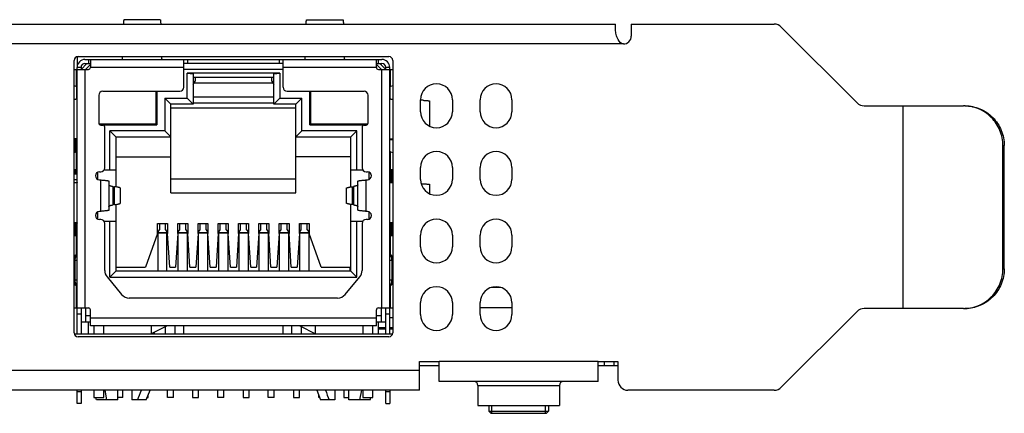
# Model space of a CAD drawing. Header units: millimetres. Extents: x 101 to 446, y 77 to 368.
# Tile 9 of 11: x 256 to 306, y 348 to 368. Entities that reach past the tile are written whole.
import ezdxf

# ---------------------------------------------------------------- set-up
doc = ezdxf.new("R2010")
doc.units = ezdxf.units.MM
doc.header["$LTSCALE"] = 32.67
doc.layers.add('00_COMPONENTS', color=7, linetype='CONTINUOUS')

msp = doc.modelspace()

# ---------------------------------------------------------------- linework, layer by layer
at = {"layer": '00_COMPONENTS', "color": 7}
for p, q in [((193.843, 368.008), (286.128, 368.008)), ((263.205, 368.23), (261.376, 368.23)), ((270.576, 368.23), (272.405, 368.23)), ((286.128, 367.779), (286.128, 368.008)), ((286.928, 368.008), (294.128, 368.008)), ((286.928, 368.008), (286.928, 367.408)), ((294.482, 367.861), (298.299, 364.044)), ((286.528, 367.008), (286.508, 367.008)), ((258.866, 352.478), (258.866, 366.178)), ((259.015, 366.378), (259.015, 365.828)), ((259.066, 366.378), (274.716, 366.378)), ((259.216, 365.728), (259.516, 366.028)), ((259.416, 366.228), (274.366, 366.228)), ((259.416, 366.028), (259.691, 366.028)), ((259.691, 365.978), (259.441, 365.728)), ((259.691, 366.228), (259.691, 365.828)), ((264.391, 364.828), (264.391, 366.228)), ((269.39, 366.028), (264.392, 366.028)), ((269.391, 364.828), (269.391, 366.228)), ((274.091, 365.828), (274.091, 366.228)), ((274.091, 366.028), (274.366, 366.028)), ((274.341, 365.728), (274.091, 365.978)), ((274.266, 366.028), (274.566, 365.728)), ((274.916, 366.178), (274.916, 352.478)), ((258.867, 365.728), (259.591, 365.728)), ((259.016, 352.428), (259.016, 365.828)), ((259.216, 365.828), (259.216, 365.728)), ((269.391, 365.728), (264.391, 365.728)), ((269.221, 365.538), (264.561, 365.538)), ((264.561, 365.538), (264.861, 365.501)), ((264.561, 364.278), (264.561, 365.538)), ((264.861, 365.501), (264.861, 363.978)), ((268.921, 365.501), (269.221, 365.538)), ((268.921, 363.978), (268.921, 365.501)), ((269.221, 365.538), (269.221, 364.278)), ((274.191, 365.728), (274.914, 365.728)), ((274.566, 365.728), (274.566, 365.828)), ((274.766, 352.428), (274.766, 365.828)), ((264.861, 365.338), (268.921, 365.338)), ((264.861, 364.963), (264.961, 365.138)), ((268.878, 365.038), (264.903, 365.038)), ((264.961, 365.338), (264.961, 365.138)), ((268.821, 365.138), (268.821, 365.338)), ((268.821, 365.138), (268.921, 364.963)), ((258.979, 364.876), (258.866, 364.902)), ((258.991, 364.872), (258.991, 364.226)), ((260.111, 364.428), (260.111, 363.028)), ((260.311, 364.628), (264.191, 364.628)), ((262.986, 364.628), (262.986, 362.981)), ((263.036, 364.438), (262.986, 364.438)), ((263.036, 364.628), (263.036, 362.938)), ((269.591, 364.628), (273.471, 364.628)), ((270.746, 362.938), (270.746, 364.628)), ((270.796, 364.438), (270.746, 364.438)), ((270.796, 362.981), (270.796, 364.628)), ((273.671, 363.028), (273.671, 364.428)), ((274.791, 364.226), (274.791, 364.872)), ((274.916, 364.902), (274.802, 364.876)), ((263.441, 364.278), (264.561, 364.278)), ((263.441, 364.278), (263.441, 362.638)), ((263.741, 363.978), (263.441, 364.278)), ((264.861, 363.978), (263.741, 363.978)), ((263.741, 359.528), (263.741, 363.978)), ((264.561, 364.278), (264.861, 363.978)), ((268.921, 364.338), (264.861, 364.338)), ((268.921, 364.038), (264.861, 364.038)), ((269.221, 364.278), (268.921, 363.978)), ((270.041, 363.978), (268.921, 363.978)), ((269.221, 364.278), (270.341, 364.278)), ((270.341, 364.278), (270.041, 363.978)), ((270.041, 359.528), (270.041, 363.978)), ((270.341, 362.638), (270.341, 364.278)), ((276.316, 363.598), (276.316, 364.198)), ((276.768, 364.142), (276.768, 362.879)), ((277.916, 364.198), (277.916, 363.598)), ((279.316, 363.598), (279.316, 364.198)), ((280.916, 364.198), (280.916, 363.598)), ((270.041, 363.778), (263.741, 363.778)), ((298.653, 363.898), (303.649, 363.898)), ((300.611, 353.698), (300.611, 363.898)), ((262.986, 362.981), (260.122, 362.981)), ((262.986, 363.338), (263.036, 363.338)), ((270.746, 363.338), (270.796, 363.338)), ((273.659, 362.981), (270.796, 362.981)), ((260.167, 362.938), (263.036, 362.938)), ((260.211, 362.928), (260.311, 362.928)), ((260.411, 360.778), (260.411, 362.828)), ((263.441, 362.638), (260.671, 362.638)), ((260.671, 360.678), (260.671, 362.638)), ((260.671, 362.638), (260.971, 362.338)), ((263.741, 362.338), (263.441, 362.638)), ((270.341, 362.638), (270.041, 362.338)), ((273.111, 362.638), (270.341, 362.638)), ((270.746, 362.938), (273.614, 362.938)), ((272.811, 362.338), (273.111, 362.638)), ((273.111, 360.678), (273.111, 362.638)), ((273.371, 362.828), (273.371, 360.778)), ((273.471, 362.928), (273.571, 362.928)), ((258.927, 361.568), (258.927, 362.233)), ((258.991, 362.23), (258.991, 361.584)), ((260.971, 362.338), (263.741, 362.338)), ((260.971, 362.338), (260.971, 359.82)), ((270.041, 362.338), (272.811, 362.338)), ((272.811, 359.82), (272.811, 362.338)), ((274.916, 362.178), (274.766, 362.178)), ((258.866, 361.554), (258.979, 361.58)), ((274.802, 361.58), (274.916, 361.554)), ((305.641, 355.698), (305.641, 361.898)), ((305.711, 355.698), (305.711, 361.898)), ((260.971, 361.338), (263.741, 361.338)), ((272.811, 361.338), (270.041, 361.338)), ((258.979, 360.676), (258.866, 360.702)), ((258.866, 360.478), (259.016, 360.478)), ((258.927, 360.478), (258.927, 360.688)), ((258.991, 360.672), (258.991, 360.478)), ((260.071, 360.191), (260.071, 360.565)), ((260.141, 360.578), (260.211, 360.578)), ((260.384, 360.678), (260.971, 360.678)), ((272.811, 360.678), (273.397, 360.678)), ((273.571, 360.578), (273.641, 360.578)), ((273.711, 360.565), (273.711, 360.191)), ((274.791, 360.026), (274.791, 360.672)), ((274.916, 360.702), (274.802, 360.676)), ((274.854, 360.688), (274.854, 360.023)), ((276.316, 360.198), (276.316, 360.798)), ((277.916, 360.798), (277.916, 360.198)), ((279.316, 360.198), (279.316, 360.798)), ((280.916, 360.798), (280.916, 360.198)), ((259.016, 360.178), (258.866, 360.178)), ((260.141, 360.178), (260.221, 360.168)), ((260.621, 360.111), (260.621, 358.645)), ((263.741, 360.228), (270.041, 360.228)), ((273.161, 358.645), (273.161, 360.111)), ((273.561, 360.168), (273.641, 360.178)), ((260.835, 359.841), (260.911, 359.829)), ((261.197, 359.002), (261.197, 359.754)), ((263.741, 359.528), (270.041, 359.528)), ((272.584, 359.002), (272.584, 359.754)), ((272.87, 359.829), (272.946, 359.841)), ((276.768, 359.942), (276.768, 359.479)), ((260.071, 358.191), (260.071, 358.565)), ((260.221, 358.588), (260.141, 358.578)), ((260.911, 358.927), (260.835, 358.915)), ((260.971, 358.936), (260.971, 355.578)), ((272.811, 355.578), (272.811, 358.936)), ((272.946, 358.915), (272.87, 358.927)), ((273.641, 358.578), (273.561, 358.588)), ((273.711, 358.565), (273.711, 358.191)), ((258.927, 357.368), (258.927, 358.033)), ((258.991, 358.03), (258.991, 357.384)), ((260.211, 358.178), (260.141, 358.178)), ((260.971, 358.078), (260.384, 358.078)), ((260.671, 355.278), (260.671, 358.078)), ((273.397, 358.078), (272.811, 358.078)), ((273.111, 355.278), (273.111, 358.078)), ((273.641, 358.178), (273.571, 358.178)), ((274.791, 357.384), (274.791, 358.03)), ((274.854, 358.033), (274.854, 357.368)), ((260.411, 355.609), (260.411, 357.978)), ((263.071, 357.978), (263.571, 357.978)), ((263.071, 357.478), (263.071, 357.978)), ((263.096, 357.555), (263.171, 357.662)), ((263.096, 355.578), (263.096, 357.555)), ((263.171, 357.978), (263.171, 357.662)), ((263.471, 357.662), (263.471, 357.978)), ((263.471, 357.662), (263.546, 357.555)), ((263.546, 355.578), (263.546, 357.555)), ((263.571, 357.978), (263.571, 357.478)), ((264.091, 357.978), (264.591, 357.978)), ((264.091, 357.478), (264.091, 357.978)), ((264.116, 357.555), (264.191, 357.662)), ((264.116, 355.578), (264.116, 357.555)), ((264.191, 357.662), (264.191, 357.978)), ((264.491, 357.662), (264.491, 357.978)), ((264.491, 357.662), (264.566, 357.555)), ((264.566, 357.555), (264.566, 355.578)), ((264.591, 357.978), (264.591, 357.478)), ((265.111, 357.978), (265.611, 357.978)), ((265.111, 357.478), (265.111, 357.978)), ((265.136, 357.555), (265.211, 357.662)), ((265.136, 355.578), (265.136, 357.555)), ((265.211, 357.662), (265.211, 357.978)), ((265.511, 357.662), (265.511, 357.978)), ((265.511, 357.662), (265.586, 357.555)), ((265.586, 357.555), (265.586, 355.578)), ((265.611, 357.978), (265.611, 357.478)), ((266.131, 357.978), (266.631, 357.978)), ((266.131, 357.478), (266.131, 357.978)), ((266.156, 357.555), (266.231, 357.662)), ((266.156, 355.578), (266.156, 357.555)), ((266.231, 357.662), (266.231, 357.978)), ((266.531, 357.662), (266.531, 357.978)), ((266.531, 357.662), (266.606, 357.555)), ((266.606, 357.555), (266.606, 355.578)), ((266.631, 357.978), (266.631, 357.478)), ((267.151, 357.978), (267.651, 357.978)), ((267.151, 357.478), (267.151, 357.978)), ((267.176, 357.555), (267.251, 357.662)), ((267.176, 355.578), (267.176, 357.555)), ((267.251, 357.662), (267.251, 357.978)), ((267.551, 357.662), (267.551, 357.978)), ((267.551, 357.662), (267.626, 357.555)), ((267.626, 357.555), (267.626, 355.578)), ((267.651, 357.978), (267.651, 357.478)), ((268.171, 357.978), (268.671, 357.978)), ((268.171, 357.478), (268.171, 357.978)), ((268.196, 357.555), (268.271, 357.662)), ((268.196, 355.578), (268.196, 357.555)), ((268.271, 357.662), (268.271, 357.978)), ((268.571, 357.662), (268.571, 357.978)), ((268.571, 357.662), (268.646, 357.555)), ((268.646, 357.555), (268.646, 355.578)), ((268.671, 357.978), (268.671, 357.478)), ((269.191, 357.978), (269.691, 357.978)), ((269.191, 357.478), (269.191, 357.978)), ((269.216, 357.555), (269.291, 357.662)), ((269.216, 355.578), (269.216, 357.555)), ((269.291, 357.662), (269.291, 357.978)), ((269.591, 357.662), (269.591, 357.978)), ((269.591, 357.662), (269.666, 357.555)), ((269.666, 357.555), (269.666, 355.578)), ((269.691, 357.978), (269.691, 357.478)), ((270.211, 357.978), (270.711, 357.978)), ((270.211, 357.478), (270.211, 357.978)), ((270.236, 357.555), (270.311, 357.662)), ((270.236, 355.578), (270.236, 357.555)), ((270.311, 357.662), (270.311, 357.978)), ((270.611, 357.662), (270.611, 357.978)), ((270.611, 357.662), (270.686, 357.555)), ((270.686, 357.555), (270.686, 355.578)), ((270.711, 357.978), (270.711, 357.478)), ((273.371, 357.978), (273.371, 355.609)), ((258.866, 357.354), (258.979, 357.38)), ((263.071, 357.478), (262.471, 355.778)), ((263.682, 355.778), (263.571, 357.478)), ((264.091, 357.478), (263.979, 355.778)), ((264.702, 355.778), (264.591, 357.478)), ((265.111, 357.478), (264.999, 355.778)), ((265.722, 355.778), (265.611, 357.478)), ((266.131, 357.478), (266.019, 355.778)), ((266.742, 355.778), (266.631, 357.478)), ((267.151, 357.478), (267.039, 355.778)), ((267.762, 355.778), (267.651, 357.478)), ((268.171, 357.478), (268.059, 355.778)), ((268.782, 355.778), (268.671, 357.478)), ((269.191, 357.478), (269.079, 355.778)), ((269.802, 355.778), (269.691, 357.478)), ((270.211, 357.478), (270.099, 355.778)), ((271.311, 355.778), (270.711, 357.478)), ((274.802, 357.38), (274.916, 357.354)), ((276.316, 356.798), (276.316, 357.398)), ((277.916, 357.398), (277.916, 356.798)), ((279.316, 356.798), (279.316, 357.398)), ((280.916, 357.398), (280.916, 356.798)), ((260.971, 355.578), (260.671, 355.278)), ((260.971, 355.778), (262.471, 355.778)), ((272.811, 355.578), (260.971, 355.578)), ((263.682, 355.778), (263.979, 355.778)), ((264.702, 355.778), (264.999, 355.778)), ((265.722, 355.778), (266.019, 355.778)), ((266.742, 355.778), (267.039, 355.778)), ((267.762, 355.778), (268.059, 355.778)), ((268.782, 355.778), (269.079, 355.778)), ((269.802, 355.778), (270.099, 355.778)), ((271.311, 355.778), (272.811, 355.778)), ((272.756, 355.778), (272.756, 355.578)), ((272.811, 355.578), (273.111, 355.278)), ((260.526, 355.289), (261.261, 354.408)), ((260.671, 355.278), (273.111, 355.278)), ((272.52, 354.408), (273.255, 355.289)), ((280.362, 354.758), (279.869, 354.758)), ((272.136, 354.228), (261.645, 354.228)), ((258.867, 353.728), (259.591, 353.728)), ((259.216, 353.728), (259.216, 352.428)), ((259.436, 353.728), (259.436, 353.028)), ((259.691, 352.828), (259.691, 353.628)), ((274.091, 352.828), (274.091, 353.628)), ((274.191, 353.728), (274.914, 353.728)), ((274.346, 353.028), (274.346, 353.728)), ((274.566, 352.428), (274.566, 353.728)), ((276.316, 353.398), (276.316, 353.998)), ((277.916, 353.998), (277.916, 353.398)), ((279.316, 353.398), (279.316, 353.998)), ((280.916, 353.998), (280.916, 353.398)), ((298.299, 353.551), (294.482, 349.734)), ((303.649, 353.698), (298.653, 353.698)), ((259.216, 353.028), (259.691, 353.028)), ((259.691, 353.328), (259.436, 353.328)), ((259.601, 352.428), (259.601, 353.028)), ((274.346, 353.328), (274.091, 353.328)), ((274.091, 353.028), (274.566, 353.028)), ((274.181, 353.028), (274.181, 352.428)), ((274.766, 353.248), (274.916, 353.248)), ((274.091, 352.828), (259.691, 352.828)), ((259.866, 352.828), (259.866, 352.428)), ((260.366, 352.428), (260.366, 352.828)), ((263.551, 352.828), (262.751, 352.428)), ((262.751, 352.828), (262.751, 352.428)), ((263.466, 352.428), (263.466, 352.785)), ((263.966, 352.428), (263.966, 352.828)), ((264.391, 352.428), (264.391, 352.828)), ((269.391, 352.428), (269.391, 352.828)), ((269.816, 352.828), (269.816, 352.428)), ((270.231, 352.828), (271.031, 352.428)), ((270.316, 352.428), (270.316, 352.785)), ((271.031, 352.428), (271.031, 352.828)), ((273.416, 352.828), (273.416, 352.428)), ((273.916, 352.428), (273.916, 352.828)), ((274.181, 352.748), (274.566, 352.748)), ((274.181, 352.678), (274.566, 352.678)), ((274.766, 352.748), (274.916, 352.748)), ((274.766, 352.678), (274.916, 352.678)), ((258.866, 352.428), (274.916, 352.428)), ((274.716, 352.278), (259.066, 352.278)), ((262.906, 352.505), (262.906, 352.428)), ((276.256, 351.028), (277.256, 351.028)), ((276.256, 349.588), (276.256, 351.028)), ((276.756, 350.828), (277.256, 350.828)), ((277.256, 350.028), (277.256, 351.028)), ((285.256, 351.028), (286.256, 351.028)), ((285.256, 350.028), (285.256, 351.028)), ((285.256, 350.828), (286.256, 350.828)), ((286.056, 351.028), (286.056, 350.828)), ((286.256, 351.028), (286.256, 350.088)), ((276.256, 349.588), (195.856, 349.588)), ((259.016, 348.928), (259.016, 349.588)), ((259.216, 349.588), (259.216, 348.928)), ((259.866, 349.588), (259.866, 349.228)), ((260.366, 349.228), (260.366, 349.588)), ((260.52, 349.108), (260.428, 349.588)), ((260.456, 349.44), (260.428, 349.588)), ((261.076, 349.108), (261.076, 349.588)), ((261.326, 349.228), (261.326, 349.588)), ((261.776, 349.588), (261.776, 349.108)), ((262.501, 349.108), (262.693, 349.588)), ((263.566, 349.228), (263.566, 349.588)), ((263.866, 349.228), (263.866, 349.588)), ((264.836, 349.588), (264.836, 349.228)), ((265.136, 349.228), (265.136, 349.588)), ((266.106, 349.228), (266.106, 349.588)), ((266.406, 349.228), (266.406, 349.588)), ((267.376, 349.588), (267.376, 349.228)), ((267.676, 349.228), (267.676, 349.588)), ((268.646, 349.228), (268.646, 349.588)), ((268.946, 349.228), (268.946, 349.588)), ((269.916, 349.588), (269.916, 349.228)), ((270.216, 349.228), (270.216, 349.588)), ((271.089, 349.588), (271.281, 349.108)), ((272.006, 349.588), (272.006, 349.108)), ((272.456, 349.588), (272.456, 349.228)), ((272.706, 349.108), (272.706, 349.588)), ((273.261, 349.108), (273.353, 349.588)), ((273.416, 349.588), (273.416, 349.228)), ((273.916, 349.228), (273.916, 349.588)), ((274.566, 348.928), (274.566, 349.588)), ((274.766, 349.588), (274.766, 348.928)), ((285.256, 350.028), (277.256, 350.028)), ((279.206, 349.828), (279.206, 348.828)), ((283.306, 349.828), (283.306, 348.828)), ((294.128, 349.588), (286.756, 349.588)), ((259.866, 349.228), (260.366, 349.228)), ((260.001, 349.108), (259.969, 349.228)), ((261.076, 349.108), (260.001, 349.108)), ((261.326, 349.228), (261.076, 349.228)), ((262.501, 349.108), (261.776, 349.108)), ((262.549, 349.228), (262.596, 349.228)), ((262.596, 349.228), (262.596, 349.345)), ((263.866, 349.228), (263.566, 349.228)), ((264.836, 349.228), (265.136, 349.228)), ((266.406, 349.228), (266.106, 349.228)), ((267.376, 349.228), (267.676, 349.228)), ((268.946, 349.228), (268.646, 349.228)), ((269.916, 349.228), (270.216, 349.228)), ((271.186, 349.228), (271.186, 349.345)), ((271.233, 349.228), (271.186, 349.228)), ((272.006, 349.108), (271.281, 349.108)), ((272.456, 349.228), (272.706, 349.228)), ((273.781, 349.108), (272.706, 349.108)), ((273.416, 349.228), (273.916, 349.228)), ((273.781, 349.108), (273.812, 349.228)), ((259.216, 348.928), (259.016, 348.928)), ((274.566, 348.928), (274.766, 348.928)), ((279.206, 348.828), (283.306, 348.828)), ((279.756, 348.828), (279.756, 348.528)), ((282.756, 348.828), (282.756, 348.528)), ((279.756, 348.528), (279.971, 348.528)), ((279.856, 348.428), (279.756, 348.528)), ((279.857, 348.428), (282.654, 348.428)), ((279.971, 348.528), (282.647, 348.528)), ((282.647, 348.528), (282.756, 348.528)), ((282.656, 348.428), (282.756, 348.528))]:
    msp.add_line(p, q, dxfattribs=at)
at = {"layer": '00_COMPONENTS', "color": 4}
for p, q in [((286.508, 367.008), (193.463, 367.008)), ((259.591, 366.228), (259.591, 366.028)), ((264.591, 366.028), (264.591, 366.228)), ((269.191, 366.228), (269.191, 366.028)), ((274.191, 366.028), (274.191, 366.228)), ((258.979, 365.728), (258.979, 364.876)), ((259.216, 365.828), (259.016, 365.828)), ((259.416, 365.728), (259.416, 353.728)), ((264.391, 365.828), (259.691, 365.828)), ((274.091, 365.828), (269.391, 365.828)), ((274.366, 353.728), (274.366, 365.728)), ((274.766, 365.828), (274.566, 365.828)), ((274.802, 364.876), (274.802, 365.728)), ((258.981, 361.58), (258.981, 362.23)), ((258.979, 361.58), (258.979, 360.676)), ((274.802, 360.676), (274.802, 361.58)), ((305.641, 361.898), (305.711, 361.898)), ((258.981, 360.478), (258.981, 360.676)), ((274.8, 360.676), (274.8, 360.026)), ((260.221, 358.588), (260.221, 360.168)), ((273.561, 360.168), (273.561, 358.588)), ((260.835, 358.915), (260.835, 359.841)), ((260.911, 358.927), (260.911, 359.829)), ((272.87, 359.829), (272.87, 358.927)), ((272.946, 359.841), (272.946, 358.915)), ((258.981, 357.38), (258.981, 358.03)), ((274.8, 358.03), (274.8, 357.38)), ((263.096, 357.522), (263.546, 357.522)), ((264.116, 357.522), (264.566, 357.522)), ((265.136, 357.522), (265.586, 357.522)), ((266.156, 357.522), (266.606, 357.522)), ((267.176, 357.522), (267.626, 357.522)), ((268.196, 357.522), (268.646, 357.522)), ((269.216, 357.522), (269.666, 357.522)), ((270.236, 357.522), (270.686, 357.522)), ((258.979, 357.38), (258.979, 356.414)), ((263.546, 357.484), (263.096, 357.484)), ((264.566, 357.484), (264.116, 357.484)), ((265.586, 357.484), (265.136, 357.484)), ((266.606, 357.484), (266.156, 357.484)), ((267.626, 357.484), (267.176, 357.484)), ((268.646, 357.484), (268.196, 357.484)), ((269.666, 357.484), (269.216, 357.484)), ((270.686, 357.484), (270.236, 357.484)), ((274.802, 356.414), (274.802, 357.38)), ((259.016, 356.107), (258.866, 356.107)), ((258.903, 356.107), (258.903, 355.147)), ((274.916, 356.107), (274.766, 356.107)), ((274.878, 355.147), (274.878, 356.107)), ((305.641, 355.698), (305.711, 355.698)), ((258.866, 355.147), (259.016, 355.147)), ((274.766, 355.147), (274.916, 355.147)), ((258.979, 354.84), (258.979, 353.728)), ((274.802, 353.728), (274.802, 354.84)), ((279.316, 353.758), (280.916, 353.758)), ((259.016, 353.428), (259.216, 353.428)), ((259.691, 353.228), (274.091, 353.228)), ((274.566, 353.428), (274.766, 353.428)), ((276.256, 350.588), (195.856, 350.588)), ((276.256, 350.828), (276.756, 350.828)), ((285.256, 351.028), (277.256, 351.028)), ((285.556, 351.028), (285.556, 350.828)), ((279.206, 349.828), (283.306, 349.828)), ((259.016, 349.528), (259.216, 349.528)), ((274.566, 349.528), (274.766, 349.528)), ((279.906, 348.428), (279.906, 348.828)), ((282.606, 348.428), (282.606, 348.828))]:
    msp.add_line(p, q, dxfattribs=at)
at = {"layer": '00_COMPONENTS', "color": 7}
for centre, radius, start, end in [((294.128, 367.508), 0.5, 45, 90), ((286.528, 367.408), 0.4, 270, 360), ((259.066, 366.178), 0.2, 90, 180), ((259.416, 365.828), 0.4, 90, 180), ((259.416, 365.828), 0.2, 90, 180), ((274.366, 365.828), 0.4, 0, 90), ((274.366, 365.828), 0.2, 0, 90), ((274.716, 366.178), 0.2, 0, 90), ((259.591, 365.828), 0.1, 270, 0.0006), ((274.191, 365.828), 0.1, 179.9994, 270), ((277.116, 364.198), 0.8, 0, 180), ((280.116, 364.198), 0.8, 0, 180), ((260.311, 364.428), 0.2, 90, 180), ((264.191, 364.828), 0.2, 270, 360), ((269.591, 364.828), 0.2, 180, 270), ((273.471, 364.428), 0.2, 0, 90), ((275.54, 346.414), 17.783, 87.0926, 87.4994), ((298.653, 364.398), 0.5, 225, 270), ((277.116, 363.598), 0.8, 180, 360), ((280.116, 363.598), 0.8, 180, 360), ((260.211, 363.028), 0.1, 180, 270), ((273.571, 363.028), 0.1, 270, 360), ((260.311, 362.828), 0.1, 0, 90), ((273.471, 362.828), 0.1, 90, 180), ((277.116, 360.798), 0.8, 0, 180), ((280.116, 360.798), 0.8, 0, 180), ((260.141, 360.378), 0.2, 90, 270), ((260.211, 360.778), 0.2, 270, 360), ((273.571, 360.778), 0.2, 180, 270), ((273.641, 360.378), 0.2, 270, 90), ((277.116, 360.198), 0.8, 180, 360), ((280.116, 360.198), 0.8, 180, 360), ((260.141, 358.378), 0.2, 90, 270), ((273.641, 358.378), 0.2, 270, 90), ((260.211, 357.978), 0.2, 0, 90), ((273.571, 357.978), 0.2, 90, 180), ((277.116, 357.398), 0.8, 0, 180), ((280.116, 357.398), 0.8, 0, 180), ((259.016, 357.208), 0.4, 90, 93.5847), ((274.766, 357.208), 0.4, 86.4153, 90), ((259.016, 357.208), 0.2, 90, 97.1817), ((274.766, 357.208), 0.2, 82.8183, 90), ((277.116, 356.798), 0.8, 180, 360), ((280.116, 356.798), 0.8, 180, 360), ((259.236, 356.107), 0.4, 123.3749, 157.6807), ((274.546, 356.107), 0.4, 22.3197, 56.625), ((260.911, 355.609), 0.5, 180, 219.8056), ((272.871, 355.609), 0.5, 320.1944, 360), ((259.236, 355.147), 0.4, 202.3197, 236.625), ((274.546, 355.147), 0.4, 303.3749, 337.6807), ((277.116, 353.998), 0.8, 0, 180), ((280.116, 353.998), 0.8, 0, 180), ((261.645, 354.728), 0.5, 219.8056, 270), ((272.136, 354.728), 0.5, 270, 320.1944), ((259.591, 353.628), 0.1, 0, 90), ((274.191, 353.628), 0.1, 90, 180), ((298.653, 353.198), 0.5, 90, 135), ((277.116, 353.398), 0.8, 180, 360), ((280.116, 353.398), 0.8, 180, 360), ((259.066, 352.478), 0.2, 180, 270), ((274.716, 352.478), 0.2, 270, 360), ((286.756, 350.088), 0.5, 180, 270), ((204.905, 371.158), 61.273, 338.90773, 339.38803), ((328.876, 371.158), 61.273, 200.61197, 201.09227), ((279.006, 349.828), 0.2, 0, 90), ((283.506, 349.828), 0.2, 90, 180), ((294.128, 350.088), 0.5, 270, 315)]:
    msp.add_arc(centre, radius, start, end, dxfattribs=at)
for points, knots in [([(261.376, 368.23), (261.376, 368.23), (261.374, 368.229), (261.372, 368.224), (261.369, 368.214), (261.366, 368.196), (261.363, 368.172), (261.36, 368.141), (261.356, 368.103), (261.353, 368.058), (261.351, 368.025), (261.35, 368.008)], [0, 0, 0, 0, 0.00835, 0.022138, 0.070955, 0.149829, 0.259159, 0.398973, 0.569183, 0.769599, 1, 1, 1, 1]), ([(263.205, 368.23), (263.205, 368.23), (263.207, 368.229), (263.209, 368.224), (263.212, 368.214), (263.215, 368.196), (263.218, 368.172), (263.222, 368.141), (263.225, 368.103), (263.228, 368.058), (263.23, 368.025), (263.231, 368.008)], [0, 0, 0, 0, 0.00835, 0.022138, 0.070954, 0.149827, 0.259157, 0.398971, 0.569181, 0.769598, 1, 1, 1, 1]), ([(270.55, 368.008), (270.551, 368.025), (270.553, 368.058), (270.557, 368.103), (270.56, 368.141), (270.563, 368.172), (270.566, 368.196), (270.569, 368.214), (270.572, 368.224), (270.574, 368.229), (270.576, 368.23), (270.576, 368.23)], [0, 0, 0, 0, 0.230542, 0.431079, 0.601389, 0.741282, 0.850648, 0.929466, 0.97809, 0.991741, 1, 1, 1, 1]), ([(272.405, 368.23), (272.405, 368.23), (272.407, 368.229), (272.409, 368.224), (272.412, 368.214), (272.415, 368.196), (272.418, 368.172), (272.421, 368.141), (272.425, 368.103), (272.428, 368.058), (272.43, 368.025), (272.431, 368.008)], [0, 0, 0, 0, 0.008285, 0.021974, 0.070648, 0.149476, 0.258826, 0.398695, 0.568981, 0.76949, 1, 1, 1, 1]), ([(286.43, 367.035), (286.332, 367.092), (286.224, 367.279), (286.149, 367.54), (286.129, 367.702), (286.128, 367.779)], [0, 0, 0, 0, 0.411234, 0.720474, 1, 1, 1, 1]), ([(286.508, 367.008), (286.502, 367.009), (286.474, 367.013), (286.448, 367.024), (286.43, 367.035)], [0, 0, 0, 0, 0.232847, 1, 1, 1, 1]), ([(261.291, 366.234), (261.288, 366.233), (261.28, 366.23), (261.271, 366.228), (261.264, 366.228)], [0, 0, 0, 0, 0.262342, 1, 1, 1, 1]), ([(261.297, 366.374), (261.297, 366.357), (261.296, 366.327), (261.294, 366.286), (261.292, 366.257), (261.291, 366.241), (261.291, 366.234)], [0, 0, 0, 0, 0.361739, 0.65336, 0.867812, 1, 1, 1, 1]), ([(263.291, 366.234), (263.29, 366.241), (263.289, 366.257), (263.287, 366.286), (263.286, 366.327), (263.285, 366.357), (263.284, 366.374)], [0, 0, 0, 0, 0.132188, 0.346641, 0.638261, 1, 1, 1, 1]), ([(263.317, 366.228), (263.315, 366.228), (263.306, 366.228), (263.297, 366.231), (263.291, 366.234)], [0, 0, 0, 0, 0.242095, 1, 1, 1, 1]), ([(270.491, 366.234), (270.488, 366.233), (270.48, 366.23), (270.471, 366.228), (270.464, 366.228)], [0, 0, 0, 0, 0.262342, 1, 1, 1, 1]), ([(270.497, 366.374), (270.497, 366.357), (270.496, 366.327), (270.494, 366.286), (270.492, 366.257), (270.491, 366.241), (270.491, 366.234)], [0, 0, 0, 0, 0.361739, 0.65336, 0.867812, 1, 1, 1, 1]), ([(272.491, 366.234), (272.49, 366.241), (272.489, 366.257), (272.487, 366.286), (272.486, 366.327), (272.485, 366.357), (272.484, 366.374)], [0, 0, 0, 0, 0.132188, 0.346641, 0.638261, 1, 1, 1, 1]), ([(272.517, 366.228), (272.515, 366.228), (272.506, 366.228), (272.497, 366.231), (272.491, 366.234)], [0, 0, 0, 0, 0.242095, 1, 1, 1, 1]), ([(259.016, 364.852), (259.016, 364.857), (259.007, 364.865), (258.994, 364.871), (258.985, 364.874), (258.979, 364.876)], [0, 0, 0, 0, 0.339201, 0.627069, 1, 1, 1, 1]), ([(274.766, 364.852), (274.766, 364.857), (274.774, 364.865), (274.787, 364.871), (274.796, 364.874), (274.802, 364.876)], [0, 0, 0, 0, 0.339199, 0.627067, 1, 1, 1, 1]), ([(259.009, 364.228), (259.002, 364.227), (258.986, 364.226), (258.956, 364.224), (258.916, 364.223), (258.886, 364.222), (258.869, 364.221)], [0, 0, 0, 0, 0.134131, 0.349168, 0.640093, 1, 1, 1, 1]), ([(259.016, 364.255), (259.016, 364.252), (259.015, 364.243), (259.012, 364.234), (259.009, 364.228)], [0, 0, 0, 0, 0.240997, 1, 1, 1, 1]), ([(274.772, 364.228), (274.771, 364.23), (274.768, 364.239), (274.766, 364.248), (274.766, 364.255)], [0, 0, 0, 0, 0.264035, 1, 1, 1, 1]), ([(274.912, 364.221), (274.895, 364.222), (274.865, 364.223), (274.825, 364.224), (274.795, 364.226), (274.779, 364.227), (274.772, 364.228)], [0, 0, 0, 0, 0.359908, 0.650832, 0.865869, 1, 1, 1, 1]), ([(276.442, 364.174), (276.467, 364.173), (276.514, 364.17), (276.58, 364.166), (276.636, 364.162), (276.682, 364.158), (276.718, 364.154), (276.744, 364.151), (276.759, 364.147), (276.766, 364.145), (276.768, 364.143), (276.768, 364.142)], [0, 0, 0, 0, 0.230691, 0.431615, 0.602397, 0.742751, 0.852453, 0.931391, 0.979692, 0.992811, 1, 1, 1, 1]), ([(305.641, 361.898), (305.641, 362.158), (305.537, 362.684), (305.094, 363.348), (304.432, 363.794), (303.908, 363.898), (303.649, 363.898)], [0, 0, 0, 0, 0.250459, 0.500623, 0.750422, 1, 1, 1, 1]), ([(303.718, 363.898), (303.977, 363.898), (304.502, 363.794), (305.164, 363.348), (305.607, 362.684), (305.711, 362.158), (305.711, 361.898)], [0, 0, 0, 0, 0.249578, 0.499377, 0.749541, 1, 1, 1, 1]), ([(259.009, 362.228), (259.002, 362.229), (258.986, 362.23), (258.956, 362.231), (258.916, 362.233), (258.886, 362.234), (258.869, 362.234)], [0, 0, 0, 0, 0.134128, 0.349168, 0.640097, 1, 1, 1, 1]), ([(259.009, 362.228), (259.01, 362.226), (259.014, 362.217), (259.016, 362.208), (259.016, 362.201)], [0, 0, 0, 0, 0.264035, 1, 1, 1, 1]), ([(274.766, 362.201), (274.766, 362.203), (274.766, 362.213), (274.769, 362.222), (274.772, 362.228)], [0, 0, 0, 0, 0.240997, 1, 1, 1, 1]), ([(274.772, 362.228), (274.779, 362.229), (274.795, 362.23), (274.825, 362.231), (274.865, 362.233), (274.895, 362.234), (274.912, 362.234)], [0, 0, 0, 0, 0.134131, 0.349168, 0.640093, 1, 1, 1, 1]), ([(259.016, 361.604), (259.016, 361.599), (259.007, 361.591), (258.994, 361.585), (258.985, 361.582), (258.979, 361.58)], [0, 0, 0, 0, 0.339199, 0.627067, 1, 1, 1, 1]), ([(274.802, 361.58), (274.796, 361.582), (274.787, 361.585), (274.774, 361.591), (274.766, 361.599), (274.766, 361.604)], [0, 0, 0, 0, 0.372934, 0.660802, 1, 1, 1, 1]), ([(259.016, 360.652), (259.016, 360.657), (259.007, 360.665), (258.994, 360.671), (258.985, 360.674), (258.979, 360.676)], [0, 0, 0, 0, 0.339201, 0.627069, 1, 1, 1, 1]), ([(274.766, 360.652), (274.766, 360.657), (274.774, 360.665), (274.787, 360.671), (274.796, 360.674), (274.802, 360.676)], [0, 0, 0, 0, 0.339199, 0.627067, 1, 1, 1, 1]), ([(259.009, 360.028), (259.002, 360.027), (258.986, 360.026), (258.956, 360.024), (258.916, 360.023), (258.886, 360.022), (258.869, 360.021)], [0, 0, 0, 0, 0.134131, 0.349168, 0.640093, 1, 1, 1, 1]), ([(259.016, 360.055), (259.016, 360.052), (259.015, 360.043), (259.012, 360.034), (259.009, 360.028)], [0, 0, 0, 0, 0.240997, 1, 1, 1, 1]), ([(260.221, 360.168), (260.247, 360.166), (260.298, 360.161), (260.372, 360.154), (260.44, 360.147), (260.5, 360.14), (260.543, 360.134), (260.572, 360.129), (260.589, 360.125), (260.602, 360.122), (260.611, 360.119), (260.616, 360.116), (260.619, 360.114), (260.621, 360.112), (260.621, 360.111)], [0, 0, 0, 0, 0.192545, 0.37774, 0.548563, 0.698532, 0.822023, 0.872386, 0.914552, 0.948219, 0.973257, 0.982611, 0.989983, 1, 1, 1, 1]), ([(273.161, 360.111), (273.161, 360.112), (273.162, 360.114), (273.165, 360.116), (273.17, 360.119), (273.179, 360.122), (273.192, 360.125), (273.209, 360.129), (273.238, 360.134), (273.281, 360.14), (273.341, 360.147), (273.409, 360.154), (273.484, 360.161), (273.535, 360.166), (273.561, 360.168)], [0, 0, 0, 0, 0.010018, 0.01739, 0.026744, 0.051783, 0.08545, 0.127617, 0.177979, 0.301469, 0.451438, 0.622261, 0.807455, 1, 1, 1, 1]), ([(274.772, 360.028), (274.771, 360.03), (274.768, 360.039), (274.766, 360.048), (274.766, 360.055)], [0, 0, 0, 0, 0.264035, 1, 1, 1, 1]), ([(274.912, 360.021), (274.895, 360.022), (274.865, 360.023), (274.825, 360.024), (274.795, 360.026), (274.779, 360.027), (274.772, 360.028)], [0, 0, 0, 0, 0.359908, 0.650832, 0.865869, 1, 1, 1, 1]), ([(276.348, 359.979), (276.38, 359.977), (276.441, 359.974), (276.526, 359.97), (276.598, 359.965), (276.657, 359.961), (276.704, 359.957), (276.734, 359.953), (276.752, 359.949), (276.76, 359.947), (276.765, 359.945), (276.768, 359.943), (276.768, 359.942)], [0, 0, 0, 0, 0.230452, 0.431406, 0.602383, 0.742988, 0.852916, 0.931995, 0.959978, 0.980337, 0.993304, 1, 1, 1, 1]), ([(260.621, 359.915), (260.621, 359.908), (260.634, 359.896), (260.654, 359.886), (260.679, 359.877), (260.709, 359.868), (260.746, 359.859), (260.789, 359.85), (260.819, 359.844), (260.835, 359.841)], [0, 0, 0, 0, 0.101022, 0.186922, 0.29939, 0.438246, 0.602416, 0.790361, 1, 1, 1, 1]), ([(261.197, 359.754), (261.197, 359.758), (261.193, 359.763), (261.186, 359.769), (261.174, 359.776), (261.152, 359.783), (261.12, 359.792), (261.079, 359.802), (261.03, 359.811), (260.973, 359.82), (260.933, 359.826), (260.911, 359.829)], [0, 0, 0, 0, 0.034779, 0.059852, 0.091435, 0.175463, 0.287874, 0.428065, 0.59471, 0.786094, 1, 1, 1, 1]), ([(272.584, 359.754), (272.584, 359.758), (272.588, 359.763), (272.595, 359.769), (272.607, 359.776), (272.629, 359.783), (272.661, 359.792), (272.702, 359.802), (272.752, 359.811), (272.808, 359.82), (272.848, 359.826), (272.87, 359.829)], [0, 0, 0, 0, 0.034781, 0.059854, 0.091439, 0.175468, 0.287877, 0.428063, 0.594703, 0.78609, 1, 1, 1, 1]), ([(273.161, 359.915), (273.161, 359.908), (273.147, 359.896), (273.127, 359.886), (273.102, 359.877), (273.072, 359.868), (273.035, 359.859), (272.992, 359.85), (272.962, 359.844), (272.946, 359.841)], [0, 0, 0, 0, 0.101026, 0.186925, 0.299389, 0.438239, 0.602404, 0.790355, 1, 1, 1, 1]), ([(260.911, 358.927), (260.933, 358.93), (260.973, 358.936), (261.03, 358.945), (261.079, 358.954), (261.12, 358.963), (261.152, 358.972), (261.174, 358.98), (261.186, 358.987), (261.193, 358.993), (261.197, 358.998), (261.197, 359.002)], [0, 0, 0, 0, 0.213906, 0.40529, 0.571935, 0.712126, 0.824537, 0.908565, 0.940148, 0.965221, 1, 1, 1, 1]), ([(272.87, 358.927), (272.848, 358.93), (272.808, 358.936), (272.752, 358.945), (272.702, 358.954), (272.661, 358.963), (272.629, 358.972), (272.607, 358.98), (272.595, 358.987), (272.588, 358.993), (272.584, 358.998), (272.584, 359.002)], [0, 0, 0, 0, 0.213911, 0.405297, 0.571937, 0.712123, 0.824532, 0.908561, 0.940146, 0.965219, 1, 1, 1, 1]), ([(260.621, 358.645), (260.621, 358.644), (260.619, 358.642), (260.616, 358.64), (260.611, 358.637), (260.602, 358.634), (260.589, 358.63), (260.572, 358.627), (260.543, 358.622), (260.5, 358.616), (260.44, 358.609), (260.372, 358.602), (260.298, 358.595), (260.247, 358.59), (260.221, 358.588)], [0, 0, 0, 0, 0.010017, 0.017389, 0.026743, 0.051781, 0.085448, 0.127614, 0.177977, 0.301468, 0.451437, 0.622261, 0.807455, 1, 1, 1, 1]), ([(260.621, 358.84), (260.621, 358.848), (260.634, 358.86), (260.654, 358.869), (260.679, 358.879), (260.709, 358.888), (260.746, 358.897), (260.789, 358.906), (260.819, 358.912), (260.835, 358.915)], [0, 0, 0, 0, 0.101026, 0.186925, 0.299389, 0.438239, 0.602404, 0.790355, 1, 1, 1, 1]), ([(272.946, 358.915), (272.962, 358.912), (272.992, 358.906), (273.035, 358.897), (273.072, 358.888), (273.102, 358.879), (273.127, 358.869), (273.147, 358.86), (273.161, 358.848), (273.161, 358.84)], [0, 0, 0, 0, 0.209645, 0.397596, 0.561761, 0.700611, 0.813075, 0.898974, 1, 1, 1, 1]), ([(273.561, 358.588), (273.535, 358.59), (273.484, 358.595), (273.409, 358.602), (273.341, 358.609), (273.281, 358.616), (273.238, 358.622), (273.209, 358.627), (273.192, 358.63), (273.179, 358.634), (273.17, 358.637), (273.165, 358.64), (273.162, 358.642), (273.161, 358.644), (273.161, 358.645)], [0, 0, 0, 0, 0.192545, 0.377739, 0.548562, 0.698531, 0.822021, 0.872383, 0.91455, 0.948217, 0.973256, 0.98261, 0.989982, 1, 1, 1, 1]), ([(258.869, 358.034), (258.886, 358.034), (258.916, 358.033), (258.956, 358.031), (258.986, 358.03), (259.002, 358.029), (259.009, 358.028)], [0, 0, 0, 0, 0.359908, 0.650832, 0.865869, 1, 1, 1, 1]), ([(259.009, 358.028), (259.01, 358.026), (259.014, 358.017), (259.016, 358.008), (259.016, 358.001)], [0, 0, 0, 0, 0.264035, 1, 1, 1, 1]), ([(274.766, 358.001), (274.766, 358.003), (274.766, 358.013), (274.769, 358.022), (274.772, 358.028)], [0, 0, 0, 0, 0.240997, 1, 1, 1, 1]), ([(274.772, 358.028), (274.779, 358.029), (274.795, 358.03), (274.825, 358.031), (274.865, 358.033), (274.895, 358.034), (274.912, 358.034)], [0, 0, 0, 0, 0.134131, 0.349168, 0.640093, 1, 1, 1, 1]), ([(258.979, 357.38), (258.985, 357.382), (258.994, 357.385), (259.007, 357.391), (259.016, 357.399), (259.016, 357.404)], [0, 0, 0, 0, 0.372932, 0.6608, 1, 1, 1, 1]), ([(274.802, 357.38), (274.796, 357.382), (274.787, 357.385), (274.774, 357.391), (274.766, 357.399), (274.766, 357.404)], [0, 0, 0, 0, 0.372934, 0.660802, 1, 1, 1, 1]), ([(303.649, 353.698), (303.908, 353.698), (304.432, 353.802), (305.094, 354.248), (305.537, 354.912), (305.641, 355.438), (305.641, 355.698)], [0, 0, 0, 0, 0.249578, 0.499377, 0.749541, 1, 1, 1, 1]), ([(305.711, 355.698), (305.711, 355.438), (305.607, 354.912), (305.164, 354.248), (304.502, 353.802), (303.977, 353.698), (303.718, 353.698)], [0, 0, 0, 0, 0.250459, 0.500623, 0.750422, 1, 1, 1, 1])]:
    msp.add_open_spline(points, degree=3, knots=knots, dxfattribs=at)
at = {"layer": '00_COMPONENTS', "color": 4}
for points, knots in [([(259.016, 356.407), (258.979, 356.368), (258.922, 356.272), (258.903, 356.162), (258.903, 356.107)], [0, 0, 0, 0, 0.487342, 1, 1, 1, 1]), ([(274.878, 356.107), (274.878, 356.162), (274.86, 356.272), (274.802, 356.368), (274.766, 356.407)], [0, 0, 0, 0, 0.512658, 1, 1, 1, 1]), ([(258.903, 355.147), (258.903, 355.091), (258.922, 354.981), (258.979, 354.885), (259.016, 354.847)], [0, 0, 0, 0, 0.512658, 1, 1, 1, 1]), ([(274.766, 354.847), (274.802, 354.885), (274.86, 354.981), (274.878, 355.091), (274.878, 355.147)], [0, 0, 0, 0, 0.487342, 1, 1, 1, 1])]:
    msp.add_open_spline(points, degree=3, knots=knots, dxfattribs=at)

doc.saveas('drawing.dxf')
